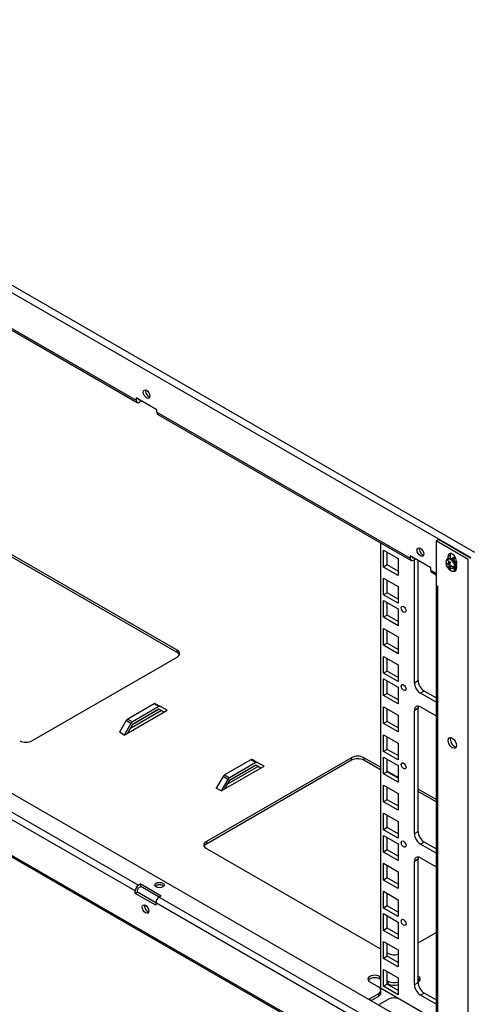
# Model space of a CAD drawing. Header units: inches. Extents: x 0 to 188, y 0 to 141.
# Tile 6 of 22: x 115.46 to 123.64, y 51.06 to 69.03. Entities that reach past the tile are written whole.
import ezdxf
from ezdxf import colors
from ezdxf.entities.mleader import LeaderData, LeaderLine
from ezdxf.math import Vec2, Vec3

# ---------------------------------------------------------------- set-up
doc = ezdxf.new("R2010")
doc.units = ezdxf.units.IN
doc.header["$MEASUREMENT"] = 0
for name, color, linetype in [('COM57176-46', 7, 'Continuous'), ('COM57177-4', 7, 'Continuous'), ('COM57179-6S', 7, 'Continuous'), ('Default', 7, 'Continuous'), ('NTS16752', 7, 'Continuous'), ('SCS19417', 7, 'Continuous')]:
    doc.layers.add(name, color=color, linetype=linetype)

# ---------------------------------------------------------------- blocks, each defined once
blk = doc.blocks.new('SE6')
at = {"layer": 'COM57176-46', "color": 7, "linetype": 'Continuous'}
for p, q in [((123.06, 59.52), (123.1, 59.543)), ((123.644, 59.183), (123.06, 59.52)), ((123.06, 59.52), (123.06, 58.703)), ((123.684, 59.206), (123.1, 59.543)), ((118.333, 57.527), (115.019, 59.44)), ((118.333, 57.481), (115.019, 59.394)), ((123.055, 50.441), (107.792, 59.253)), ((123.314, 59.259), (123.274, 59.236)), ((123.274, 59.196), (123.274, 59.236)), ((123.314, 59.259), (123.314, 59.203)), ((123.428, 59.147), (123.428, 59.087)), ((123.644, 48.924), (123.644, 59.183)), ((123.055, 58.727), (123.055, 50.031)), ((123.08, 58.692), (123.06, 58.703)), ((123.08, 58.692), (123.08, 58.692)), ((123.08, 58.692), (123.08, 49.996)), ((107.395, 58.324), (123.06, 49.28)), ((107.419, 58.339), (123.06, 49.309)), ((118.333, 57.481), (118.333, 57.527)), ((115.684, 55.87), (118.333, 57.399)), ((117.912, 56.546), (117.431, 56.268)), ((118.006, 56.445), (117.514, 56.161)), ((118, 56.495), (117.519, 56.217)), ((118, 56.448), (117.519, 56.17)), ((118, 56.495), (117.912, 56.546)), ((117.94, 56.548), (118.029, 56.497)), ((118.094, 56.394), (118, 56.448)), ((118.151, 56.427), (118.029, 56.497)), ((117.368, 55.975), (118.151, 56.427)), ((117.431, 56.268), (117.519, 56.217)), ((118.046, 56.422), (117.473, 56.091)), ((118.151, 56.427), (118.151, 56.427)), ((118.151, 56.427), (118.151, 56.427)), ((117.402, 56.238), (117.28, 56.026)), ((117.491, 56.187), (117.368, 55.975)), ((117.491, 56.187), (117.402, 56.238)), ((117.519, 56.17), (117.425, 56.007)), ((117.28, 56.026), (117.28, 56.026)), ((117.28, 56.026), (117.28, 56.026)), ((117.368, 55.975), (117.28, 56.026)), ((117.368, 55.975), (117.368, 55.975)), ((117.57, 53.129), (112.951, 55.796)), ((113.012, 55.901), (117.63, 53.235)), ((121.515, 55.562), (118.866, 54.033)), ((121.515, 55.515), (121.515, 55.562)), ((122.041, 55.386), (121.737, 55.562)), ((121.737, 55.562), (121.737, 55.515)), ((121.515, 55.515), (118.866, 53.986)), ((119.136, 54.954), (119.919, 55.406)), ((119.679, 55.525), (119.199, 55.247)), ((119.814, 55.401), (119.241, 55.07)), ((119.773, 55.424), (119.281, 55.14)), ((119.768, 55.474), (119.287, 55.196)), ((119.768, 55.427), (119.287, 55.15)), ((119.768, 55.474), (119.679, 55.525)), ((119.708, 55.528), (119.796, 55.477)), ((119.862, 55.373), (119.768, 55.427)), ((119.919, 55.406), (119.796, 55.477)), ((119.919, 55.406), (119.919, 55.406)), ((119.919, 55.406), (119.919, 55.406)), ((122.041, 55.339), (121.737, 55.515)), ((119.17, 55.217), (119.048, 55.005)), ((119.258, 55.166), (119.17, 55.217)), ((119.199, 55.247), (119.287, 55.196)), ((122.365, 55.199), (122.167, 55.314)), ((119.047, 55.005), (119.048, 55.005)), ((119.048, 55.005), (119.047, 55.005)), ((119.136, 54.954), (119.048, 55.005)), ((119.258, 55.166), (119.136, 54.954)), ((119.287, 55.15), (119.193, 54.987)), ((119.136, 54.954), (119.136, 54.954)), ((123.055, 54.801), (122.727, 54.99)), ((123.055, 54.754), (122.727, 54.943)), ((118.866, 54.033), (118.866, 53.986)), ((118.866, 53.904), (122.041, 52.071)), ((117.669, 53.257), (117.63, 53.235)), ((117.63, 53.188), (117.669, 53.21)), ((117.669, 53.257), (118.044, 53.04)), ((117.669, 53.21), (117.669, 53.257)), ((118.004, 53.016), (117.669, 53.21)), ((117.57, 53.085), (117.57, 53.129)), ((117.61, 53.108), (117.57, 53.085)), ((117.945, 52.868), (117.57, 53.085)), ((117.61, 53.108), (117.61, 53.153)), ((117.945, 52.915), (117.61, 53.108)), ((118.044, 53.04), (118.006, 53.018)), ((117.945, 52.912), (117.945, 52.868)), ((122.564, 50.246), (117.945, 52.912)), ((118.006, 53.018), (122.624, 50.351)), ((122.727, 52.18), (123.055, 52.369)), ((122.167, 51.999), (122.179, 51.991)), ((121.848, 51.468), (122.003, 51.379)), ((122.041, 51.561), (122.025, 51.57)), ((122.025, 51.57), (122.025, 51.524)), ((122.041, 51.514), (122.025, 51.524)), ((122.179, 51.481), (122.167, 51.488)), ((122.179, 51.435), (122.167, 51.442)), ((122.179, 51.481), (122.179, 51.435)), ((122.727, 51.465), (122.732, 51.468)), ((122.003, 51.251), (121.848, 51.162)), ((122.003, 51.251), (122.003, 51.204)), ((122.049, 51.268), (122.049, 51.315)), ((121.848, 51.162), (121.848, 51.137)), ((122.003, 51.204), (121.868, 51.126)), ((122.025, 51.06), (122.179, 51.149)), ((122.401, 51.149), (122.556, 51.06))]:
    blk.add_line(p, q, dxfattribs=at)
for centre, major_axis, start_param, end_param in [((123.351, 59.191), (0.0545, -0.0944), 0.785398, 3.926991), ((123.391, 59.215), (0.0545, -0.0944), 3.520356, 3.926991), ((123.351, 59.063), (-0.0545, 0.0944), 2.513716, 3.807231), ((123.391, 59.086), (-0.0545, 0.0944), -3.643321, -3.520356), ((123.141, 58.727), (0.086, 0), 2.810076, 3.473109), ((123.141, 58.727), (0.086, 0), 3.884195, 3.926991), ((118.222, 57.463), (-0.157, 0), 2.356194, 3.926991), ((118.222, 57.417), (-0.157, 0), 3.40122, 3.926991), ((117.912, 56.499), (-0.0285, -0.0494), 3.141593, 3.926991), ((118, 56.448), (0.0285, 0.0494), 0, 0.785398), ((117.431, 56.221), (0.0285, 0.0494), 0.785398, 1.570796), ((117.519, 56.17), (0.0285, 0.0494), 0.785398, 1.570796), ((123.391, 55.854), (-0.0532, 0.0922), 0.388123, 2.75347), ((115.573, 55.934), (0.157, 0), 3.926991, 5.497787), ((121.626, 55.498), (-0.157, 0), 3.926991, 5.497787), ((121.626, 55.451), (0.157, 0), 0.785398, 2.356194), ((119.679, 55.478), (-0.0285, -0.0494), 3.141593, 3.926991), ((119.768, 55.427), (0.0285, 0.0494), 0, 0.785398), ((119.199, 55.201), (0.0285, 0.0494), 0.785398, 1.570796), ((119.287, 55.15), (0.0285, 0.0494), 0.785398, 1.570796), ((118.977, 53.969), (0.157, 0), 2.356194, 3.926991), ((118.977, 53.922), (0.157, 0), 2.356194, 2.881965), ((117.63, 53.164), (-0.043, -0.0745), 3.926991, 5.497787), ((118.011, 53.191), (-0.085, 0), 3.635622, 5.789156), ((117.63, 53.164), (-0.0145, -0.0251), 3.926991, 5.497787), ((117.798, 52.822), (-0.0425, 0.0736), 0.49403, 2.647563), ((118.006, 52.947), (0.043, 0.0745), 0.785398, 2.356194), ((122.29, 52.055), (0.157, 0), 3.926991, 5.207532), ((121.937, 51.519), (0.125, 0), 0.785398, 3.926991), ((121.937, 51.473), (0.125, 0), 0.785398, 2.813286), ((122.29, 51.545), (0.157, 0), 3.926991, 5.207532), ((122.29, 51.499), (0.157, 0), 3.926991, 5.207532), ((122.644, 51.519), (-0.125, 0), 2.356194, 3.981531), ((122.644, 51.473), (-0.125, 0), 3.469899, 3.981531), ((121.892, 51.315), (-0.157, 0), 2.356194, 3.926991), ((121.892, 51.268), (-0.157, 0), 2.356194, 3.141593), ((121.937, 51.111), (0.125, 0), -3.926991, -3.684625), ((122.29, 51.085), (-0.157, 0), 3.926991, 5.497787)]:
    blk.add_ellipse(centre, major_axis=major_axis, ratio=0.57735, start_param=start_param, end_param=end_param, dxfattribs=at)
for centre, major_axis in [((123.351, 55.831), (0.0532, -0.0922)), ((118.011, 53.237), (-0.085, 0)), ((117.757, 52.799), (0.0425, -0.0736))]:
    blk.add_ellipse(centre, major_axis=major_axis, ratio=0.57735, dxfattribs=at)
at = {"layer": 'COM57177-4', "color": 7, "linetype": 'Continuous'}
for p, q in [((106.922, 69.035), (123.757, 59.315)), ((123.696, 59.21), (106.862, 68.929)), ((112.97, 64.752), (117.588, 62.086)), ((112.988, 64.713), (117.606, 62.046)), ((117.964, 61.913), (117.588, 62.13)), ((117.588, 62.13), (117.588, 62.086)), ((117.687, 62.073), (117.649, 62.051)), ((117.964, 61.869), (117.964, 61.913)), ((117.964, 61.869), (122.582, 59.202)), ((117.982, 61.829), (122.6, 59.163)), ((122.958, 59.03), (122.582, 59.247)), ((122.582, 59.247), (122.582, 59.202)), ((122.681, 59.189), (122.643, 59.167)), ((122.958, 58.986), (122.958, 59.03)), ((122.958, 58.986), (123.06, 58.927)), ((122.976, 58.946), (123.06, 58.898))]:
    blk.add_line(p, q, dxfattribs=at)
for centre in [(117.776, 62.199), (122.77, 59.316)]:
    blk.add_ellipse(centre, major_axis=(0.0425, -0.0736), ratio=0.57735, dxfattribs=at)
for centre, major_axis, start_param, end_param in [((117.816, 62.223), (-0.0425, 0.0736), 0.49403, 2.647563), ((117.649, 62.121), (0.043, 0.0745), 2.356194, 3.926991), ((117.649, 62.121), (0.0145, 0.0251), 2.465871, 3.817314), ((118.025, 61.904), (0.043, 0.0745), 2.356194, 3.141593), ((122.81, 59.339), (-0.0425, 0.0736), 0.49403, 2.647563), ((122.643, 59.238), (0.043, 0.0745), 2.356194, 3.926991), ((122.643, 59.238), (0.0145, 0.0251), 2.465871, 3.817314), ((123.411, 59.131), (0.0469, -0.0812), 2.302075, 3.573556), ((123.019, 59.021), (0.043, 0.0745), 2.356194, 3.141593)]:
    blk.add_ellipse(centre, major_axis=major_axis, ratio=0.57735, start_param=start_param, end_param=end_param, dxfattribs=at)
at = {"layer": 'COM57179-6S', "color": 7, "linetype": 'Continuous'}
for p, q in [((122.041, 59.486), (122.041, 51.358)), ((122.1, 59.043), (122.1, 59.349)), ((122.1, 59.349), (122.365, 59.196)), ((122.167, 59.082), (122.167, 59.31)), ((122.365, 59.196), (122.365, 58.89)), ((122.66, 56.931), (122.66, 59.177)), ((122.727, 56.969), (122.727, 59.163)), ((122.167, 59.082), (122.1, 59.043)), ((122.365, 58.89), (122.1, 59.043)), ((122.365, 58.968), (122.167, 59.082)), ((122.1, 58.533), (122.1, 58.839)), ((122.1, 58.839), (122.365, 58.686)), ((122.167, 58.572), (122.167, 58.8)), ((122.365, 58.686), (122.365, 58.38)), ((122.167, 58.572), (122.1, 58.533)), ((122.365, 58.38), (122.1, 58.533)), ((122.1, 58.125), (122.1, 58.431)), ((122.1, 58.431), (122.365, 58.278)), ((122.365, 58.457), (122.167, 58.572)), ((122.167, 58.163), (122.167, 58.392)), ((122.365, 58.278), (122.365, 57.971)), ((122.167, 58.163), (122.1, 58.125)), ((122.365, 57.971), (122.1, 58.125)), ((122.365, 58.049), (122.167, 58.163)), ((122.1, 57.614), (122.1, 57.92)), ((122.1, 57.92), (122.365, 57.767)), ((122.167, 57.653), (122.167, 57.882)), ((122.365, 57.767), (122.365, 57.461)), ((122.167, 57.653), (122.1, 57.614)), ((122.365, 57.461), (122.1, 57.614)), ((122.365, 57.539), (122.167, 57.653)), ((122.1, 57.104), (122.1, 57.41)), ((122.1, 57.41), (122.365, 57.257)), ((122.167, 57.143), (122.167, 57.371)), ((122.365, 57.257), (122.365, 56.951)), ((122.167, 57.143), (122.1, 57.104)), ((122.365, 56.951), (122.1, 57.104)), ((122.1, 56.696), (122.1, 57.002)), ((122.1, 57.002), (122.365, 56.849)), ((122.365, 57.028), (122.167, 57.143)), ((122.167, 56.734), (122.167, 56.963)), ((122.365, 56.849), (122.365, 56.543)), ((122.66, 56.931), (122.727, 56.969)), ((122.167, 56.734), (122.1, 56.696)), ((122.365, 56.543), (122.1, 56.696)), ((122.365, 56.62), (122.167, 56.734)), ((122.838, 56.777), (122.771, 56.738)), ((123.055, 56.574), (122.771, 56.738)), ((123.055, 56.652), (122.838, 56.777)), ((122.1, 56.185), (122.1, 56.492)), ((122.1, 56.492), (122.365, 56.338)), ((122.167, 56.224), (122.167, 56.453)), ((122.727, 56.464), (122.66, 56.425)), ((122.727, 54.214), (122.727, 56.464)), ((122.771, 56.489), (123.055, 56.325)), ((122.365, 56.338), (122.365, 56.032)), ((122.66, 54.175), (122.66, 56.425)), ((122.167, 56.224), (122.1, 56.185)), ((122.365, 56.032), (122.1, 56.185)), ((122.365, 56.11), (122.167, 56.224)), ((122.1, 55.675), (122.1, 55.981)), ((122.1, 55.981), (122.365, 55.828)), ((122.167, 55.714), (122.167, 55.942)), ((122.365, 55.828), (122.365, 55.522)), ((122.167, 55.714), (122.1, 55.675)), ((122.365, 55.522), (122.1, 55.675)), ((122.1, 55.267), (122.1, 55.573)), ((122.1, 55.573), (122.365, 55.42)), ((122.365, 55.599), (122.167, 55.714)), ((122.167, 55.306), (122.167, 55.534)), ((122.365, 55.42), (122.365, 55.114)), ((122.167, 55.306), (122.1, 55.267)), ((122.365, 55.114), (122.1, 55.267)), ((122.365, 55.191), (122.167, 55.306)), ((122.1, 54.756), (122.1, 55.063)), ((122.1, 55.063), (122.365, 54.91)), ((122.167, 54.795), (122.167, 55.024)), ((122.365, 54.91), (122.365, 54.603)), ((122.167, 54.795), (122.1, 54.756)), ((122.365, 54.603), (122.1, 54.756)), ((122.365, 54.681), (122.167, 54.795)), ((122.1, 54.246), (122.1, 54.552)), ((122.1, 54.552), (122.365, 54.399)), ((122.167, 54.285), (122.167, 54.514)), ((122.167, 54.285), (122.1, 54.246)), ((122.365, 54.171), (122.167, 54.285)), ((122.365, 54.399), (122.365, 54.093)), ((122.365, 54.093), (122.1, 54.246)), ((122.1, 53.838), (122.1, 54.144)), ((122.1, 54.144), (122.365, 53.991)), ((122.167, 53.877), (122.167, 54.105)), ((122.66, 54.175), (122.727, 54.214)), ((122.365, 53.991), (122.365, 53.685)), ((122.838, 54.021), (122.771, 53.983)), ((123.055, 53.819), (122.771, 53.983)), ((123.055, 53.896), (122.838, 54.021)), ((122.167, 53.877), (122.1, 53.838)), ((122.365, 53.685), (122.1, 53.838)), ((122.365, 53.762), (122.167, 53.877)), ((122.1, 53.328), (122.1, 53.634)), ((122.1, 53.634), (122.365, 53.481)), ((122.167, 53.366), (122.167, 53.595)), ((122.727, 53.708), (122.66, 53.669)), ((122.66, 51.419), (122.66, 53.669)), ((122.727, 51.458), (122.727, 53.708)), ((122.771, 53.734), (123.055, 53.57)), ((122.365, 53.481), (122.365, 53.174)), ((122.167, 53.366), (122.1, 53.328)), ((122.365, 53.174), (122.1, 53.328)), ((122.365, 53.252), (122.167, 53.366)), ((122.1, 52.817), (122.1, 53.123)), ((122.1, 53.123), (122.365, 52.97)), ((122.167, 52.856), (122.167, 53.085)), ((122.167, 52.856), (122.1, 52.817)), ((122.365, 52.742), (122.167, 52.856)), ((122.365, 52.97), (122.365, 52.664)), ((122.365, 52.664), (122.1, 52.817)), ((122.1, 52.409), (122.1, 52.715)), ((122.1, 52.715), (122.365, 52.562)), ((122.167, 52.448), (122.167, 52.676)), ((122.365, 52.562), (122.365, 52.256)), ((122.167, 52.448), (122.1, 52.409)), ((122.365, 52.256), (122.1, 52.409)), ((122.365, 52.334), (122.167, 52.448)), ((122.1, 51.899), (122.1, 52.205)), ((122.1, 52.205), (122.365, 52.052)), ((122.167, 51.938), (122.167, 52.166)), ((122.365, 52.052), (122.365, 51.746)), ((122.167, 51.938), (122.1, 51.899)), ((122.365, 51.746), (122.1, 51.899)), ((122.365, 51.823), (122.167, 51.938)), ((122.1, 51.388), (122.1, 51.695)), ((122.1, 51.695), (122.365, 51.542)), ((122.167, 51.427), (122.167, 51.656)), ((122.167, 51.427), (122.1, 51.388)), ((122.365, 51.313), (122.167, 51.427)), ((122.365, 51.542), (122.365, 51.235)), ((122.66, 51.419), (122.727, 51.458)), ((122.041, 51.358), (123.055, 50.773)), ((122.365, 51.235), (122.1, 51.388)), ((122.838, 51.266), (122.771, 51.227)), ((123.055, 51.141), (122.838, 51.266)), ((123.055, 51.063), (122.771, 51.227))]:
    blk.add_line(p, q, dxfattribs=at)
for centre in [(122.464, 58.271), (122.464, 56.843), (122.464, 55.414), (122.464, 53.985), (122.464, 52.556)]:
    blk.add_ellipse(centre, major_axis=(-0.0312, 0.0541), ratio=0.57735, dxfattribs=at)
for centre, major_axis, start_param, end_param in [((122.771, 56.866), (0.078, -0.136), 3.926991, 5.497787), ((122.838, 56.905), (-0.078, 0.136), 0.785398, 2.356194), ((122.771, 56.361), (0.078, -0.136), 2.356194, 3.926991), ((122.838, 56.4), (0.078, -0.136), 3.583724, 3.926991), ((122.771, 54.111), (0.078, -0.136), 3.926991, 5.497787), ((122.838, 54.15), (-0.078, 0.136), 0.785398, 2.356194), ((122.771, 53.605), (0.078, -0.136), 2.356194, 3.926991), ((122.838, 53.644), (0.078, -0.136), 3.583724, 3.926991), ((122.771, 51.355), (0.078, -0.136), 3.926991, 5.497787), ((122.838, 51.394), (-0.078, 0.136), 0.785398, 2.356194)]:
    blk.add_ellipse(centre, major_axis=major_axis, ratio=0.57735, start_param=start_param, end_param=end_param, dxfattribs=at)
at = {"layer": 'NTS16752', "color": 7, "linetype": 'Continuous'}
blk.add_line((123.367, 59.214), (123.366, 59.213), dxfattribs=at)
for major_axis, start_param, end_param in [((-0.0467, 0.081), 0, 0.464479), ((-0.0397, 0.0688), 0, 0.415605), ((-0.0467, 0.081), 6.246863, 6.283185), ((-0.0397, 0.0688), 5.382968, 6.283185)]:
    blk.add_ellipse((123.413, 59.132), major_axis=major_axis, ratio=0.57735, start_param=start_param, end_param=end_param, dxfattribs=at)
at = {"layer": 'SCS19417', "color": 7, "linetype": 'Continuous'}
for p, q in [((123.283, 59.202), (123.264, 59.19)), ((123.398, 59.203), (123.364, 59.184)), ((123.24, 59.11), (123.24, 59.11)), ((123.313, 59.068), (123.24, 59.11)), ((123.313, 59.112), (123.278, 59.091)), ((123.278, 59.047), (123.313, 59.068)), ((123.313, 59.079), (123.285, 59.095)), ((123.288, 59.006), (123.315, 58.983)), ((123.307, 59.015), (123.29, 59.005)), ((123.302, 59.105), (123.308, 59.101)), ((123.339, 59.053), (123.304, 59.032)), ((123.33, 59.066), (123.33, 59.047)), ((123.378, 59.041), (123.339, 59.064)), ((123.413, 59.01), (123.339, 59.053)), ((123.378, 59.063), (123.378, 59.041)), ((123.389, 58.974), (123.408, 58.985)), ((123.413, 59.054), (123.413, 59.054)), ((123.413, 59.01), (123.413, 59.01))]:
    blk.add_line(p, q, dxfattribs=at)
for centre, radius, start, end in [((123.242, 59.149), 0.00587, 143.7414, 176.9906), ((123.484, 59.075), 0.207, 159.3726, 175.5065), ((123.38, 59.273), 0.154, 234.3668, 245.6332), ((123.242, 59.105), 0.00587, 114.252, 176.9867), ((123.396, 59.126), 0.161, 188.5082, 227.7097), ((123.368, 59.051), 0.0904, 182.6323, 210.7637), ((123.38, 59.13), 0.154, 234.368, 245.632), ((123.51, 59.06), 0.207, 159.3747, 175.5044), ((123.405, 59.277), 0.225, 243.4001, 269.8008), ((123.405, 59.234), 0.225, 243.421, 269.78), ((123.394, 59.036), 0.0905, 182.6415, 210.7546), ((123.404, 59.07), 0.0174, 267.9188, 297.7769), ((123.404, 59.026), 0.0174, 267.9168, 297.7789)]:
    blk.add_arc(centre, radius, start, end, dxfattribs=at)
for centre, major_axis, start_param, end_param in [((123.32, 59.079), (0.061, -0.105), 1.009762, 3.702627), ((123.326, 59.082), (-0.062, 0.108), 0.730357, 1.003114), ((123.326, 59.082), (0.062, -0.108), 1.003114, 3.709275), ((123.351, 59.097), (-0.058, 0.101), 0, 0.731315), ((123.345, 59.093), (-0.062, 0.108), 3.141593, 6.283185), ((123.351, 59.097), (-0.058, 0.101), 3.893362, 6.283185), ((123.32, 59.079), (-0.061, 0.105), 2.303056, 3.702627), ((123.326, 59.082), (-0.062, 0.108), 3.141593, 3.709275), ((123.326, 59.082), (0.063, -0.108), 0.567682, 1.003114)]:
    blk.add_ellipse(centre, major_axis=major_axis, ratio=0.57735, start_param=start_param, end_param=end_param, dxfattribs=at)
for points in [[(123.278, 59.091), (123.272, 59.095), (123.266, 59.099), (123.256, 59.108), (123.252, 59.113), (123.245, 59.123), (123.242, 59.128), (123.238, 59.138), (123.237, 59.144), (123.237, 59.149)], [(123.237, 59.105), (123.237, 59.1), (123.238, 59.094), (123.242, 59.084), (123.245, 59.079), (123.252, 59.069), (123.256, 59.064), (123.266, 59.055), (123.272, 59.051), (123.278, 59.047)]]:
    blk.add_open_spline(points, degree=3, knots=[0, 0, 0, 0, 0.25, 0.25, 0.5, 0.5, 0.75, 0.75, 1, 1, 1, 1], dxfattribs=at)
blk = doc.blocks.new('_DOT')
at = {"color": 0}
blk.add_line((0, 0), (-1, 0), dxfattribs=at)
at = {"color": 0, "const_width": 0.333}
blk.add_lwpolyline([(-0.1665, 0, 1), (0.1665, 0, 1)], format="xyb", close=True, dxfattribs=at)
blk = doc.blocks.new('Block222')
at = {"layer": 'Default', "color": 7, "linetype": 'Continuous'}
ml = blk.add_multileader_mtext('Standard', dxfattribs=at)
ml.set_content('{\\pxsm0.9;\\fArial|b1||i0||c0|p34;\\W1.;SDC246U36BK\\P}', color=7)
ml.set_leader_properties()
ml.set_arrow_properties(name='DOT')
ml.build(insert=Vec2(0, 0))
ml.multileader.update_dxf_attribs({"leader_type": 0, "dogleg_length": 0, "arrow_head_size": 2.25})
ctx = ml.context
ctx.base_point, ctx.char_height, ctx.arrow_head_size, ctx.landing_gap_size = Vec3(152.319, -85.833), 2.25, 2.25, 0.787
ctx.text_align_type = 1
notes = []
notes.append((ctx, [(0, (0, 0, 0), (0, 0), (1, 0), 1, [])]))
ctx.mtext.insert, ctx.mtext.alignment = Vec3(163.433, -84.687), 2
for ctx, leaders in notes:
    for number, flags, end, landing, length, lines in leaders:
        leader = LeaderData()
        leader.index, (leader.has_last_leader_line, leader.has_dogleg_vector, leader.attachment_direction) = number, flags
        leader.last_leader_point, leader.dogleg_vector, leader.dogleg_length = Vec3(end), Vec3(landing), length
        for number, points, colour, breaks in lines:
            line = LeaderLine()
            line.index, line.vertices, line.color, line.breaks = number, Vec3.list(points), colors.encode_raw_color(colour), breaks
            leader.lines.append(line)
        ctx.leaders.append(leader)

msp = doc.modelspace()

# ---------------------------------------------------------------- block references
at = {"layer": 'Default'}
msp.add_blockref('SE6', (0, 0), dxfattribs=at)
at = {"layer": 'Default', "color": 7, "xscale": 0.72, "yscale": 0.72, "zscale": 0.72}
msp.add_blockref('Block222', (62.286, 63.58), dxfattribs=at)

doc.saveas('drawing.dxf')
